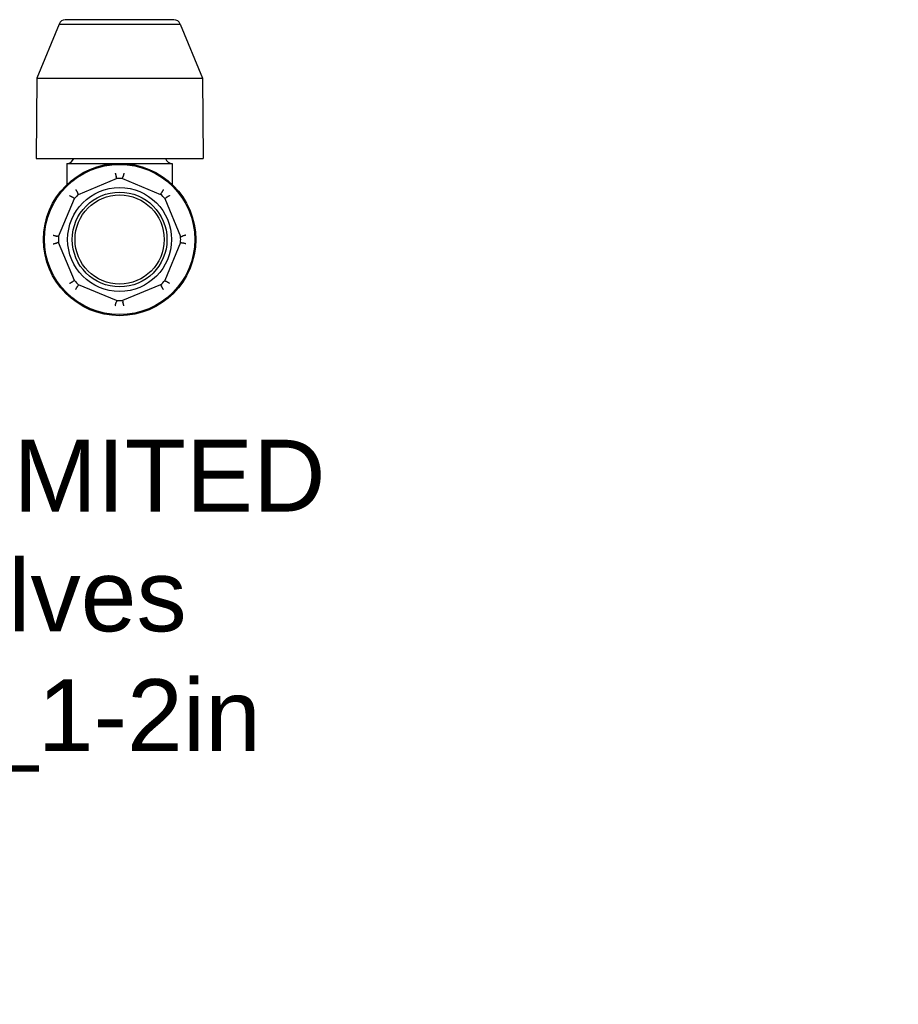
# Model space of a CAD drawing. Header units: millimetres. Extents: x 228 to 1591, y 52 to 328.
# Tile 5 of 5: x 385 to 569, y 52 to 258. Entities that reach past the tile are written whole.
import ezdxf

# ---------------------------------------------------------------- set-up
doc = ezdxf.new("R2010")
doc.units = ezdxf.units.MM
doc.layers.add('DETAIL', color=2, linetype='Continuous')
doc.layers.add('TEXT', color=7, linetype='Continuous')
doc.styles.get("Standard").update_dxf_attribs({"font": 'TAHOMA.TTF'})

msp = doc.modelspace()

# ---------------------------------------------------------------- linework, layer by layer
at = {"layer": 'DETAIL'}
for p, q in [((417.29, 257.72), (394.6, 257.72)), ((393.31, 256.79), (388.64, 245.52)), ((393.31, 256.79), (418.58, 256.79)), ((418.58, 256.79), (423.25, 245.52)), ((388.64, 245.52), (388.5, 228.72)), ((388.64, 245.52), (423.25, 245.52)), ((423.25, 245.52), (423.4, 228.72)), ((388.5, 228.72), (423.4, 228.72)), ((394.95, 227.72), (416.95, 227.72)), ((394.95, 227.72), (394.95, 223.3)), ((416.95, 227.72), (416.95, 223.3)), ((397.37, 221.25), (405.33, 224.55)), ((406.56, 224.55), (414.52, 221.25)), ((393.21, 212.43), (396.51, 220.39)), ((415.38, 220.39), (418.68, 212.43)), ((396.51, 203.24), (393.21, 211.2)), ((418.68, 211.2), (415.38, 203.24)), ((405.33, 199.08), (397.37, 202.38)), ((414.52, 202.38), (406.56, 199.08))]:
    msp.add_line(p, q, dxfattribs=at)
at = {"layer": 'DETAIL', "flags": 128}
for points in [[(405.04, 225.68), (405.05, 225.63), (405.06, 225.58), (405.07, 225.53), (405.09, 225.48), (405.1, 225.44), (405.11, 225.39), (405.12, 225.34), (405.13, 225.3), (405.14, 225.26), (405.15, 225.22), (405.16, 225.18), (405.17, 225.15), (405.18, 225.11), (405.19, 225.08), (405.2, 225.06), (405.21, 225.03), (405.22, 225.01), (405.22, 224.99), (405.23, 224.97), (405.23, 224.95), (405.24, 224.94), (405.24, 224.93), (405.25, 224.93), (405.25, 224.92)], [(405.25, 224.92), (405.25, 224.92), (405.25, 224.92), (405.25, 224.92), (405.25, 224.92), (405.25, 224.92), (405.25, 224.92), (405.25, 224.92), (405.25, 224.92), (405.25, 224.92), (405.25, 224.92), (405.25, 224.92), (405.25, 224.92), (405.25, 224.92), (405.25, 224.92), (405.25, 224.92), (405.25, 224.92), (405.25, 224.92), (405.25, 224.92), (405.25, 224.92), (405.25, 224.92), (405.25, 224.92), (405.25, 224.92), (405.25, 224.92), (405.25, 224.92)], [(405.33, 224.55), (405.33, 224.57), (405.33, 224.58), (405.32, 224.6), (405.32, 224.61), (405.32, 224.63), (405.31, 224.64), (405.31, 224.66), (405.31, 224.68), (405.3, 224.69), (405.3, 224.71), (405.3, 224.72), (405.29, 224.74), (405.29, 224.75), (405.28, 224.77), (405.28, 224.78), (405.28, 224.8), (405.27, 224.81), (405.27, 224.83), (405.27, 224.85), (405.26, 224.86), (405.26, 224.88), (405.26, 224.89), (405.25, 224.91), (405.25, 224.92)], [(406.56, 224.55), (406.56, 224.57), (406.56, 224.58), (406.57, 224.6), (406.57, 224.61), (406.57, 224.63), (406.58, 224.64), (406.58, 224.66), (406.58, 224.68), (406.59, 224.69), (406.59, 224.71), (406.59, 224.72), (406.6, 224.74), (406.6, 224.75), (406.61, 224.77), (406.61, 224.78), (406.61, 224.8), (406.62, 224.81), (406.62, 224.83), (406.62, 224.85), (406.63, 224.86), (406.63, 224.88), (406.63, 224.89), (406.64, 224.91), (406.64, 224.92)], [(406.85, 225.68), (406.84, 225.63), (406.83, 225.58), (406.82, 225.53), (406.8, 225.48), (406.79, 225.44), (406.78, 225.39), (406.77, 225.34), (406.76, 225.3), (406.75, 225.26), (406.74, 225.22), (406.73, 225.18), (406.72, 225.15), (406.71, 225.11), (406.7, 225.08), (406.69, 225.06), (406.68, 225.03), (406.68, 225.01), (406.67, 224.99), (406.66, 224.97), (406.66, 224.95), (406.65, 224.94), (406.65, 224.93), (406.64, 224.93), (406.64, 224.92)], [(406.64, 224.92), (406.64, 224.92), (406.64, 224.92), (406.64, 224.92), (406.64, 224.92), (406.64, 224.92), (406.64, 224.92), (406.64, 224.92), (406.64, 224.92), (406.64, 224.92), (406.64, 224.92), (406.64, 224.92), (406.64, 224.92), (406.64, 224.92), (406.64, 224.92), (406.64, 224.92), (406.64, 224.92), (406.64, 224.92), (406.64, 224.92), (406.64, 224.92), (406.64, 224.92), (406.64, 224.92), (406.64, 224.92), (406.64, 224.92), (406.64, 224.92)], [(396.78, 222.26), (396.81, 222.22), (396.84, 222.17), (396.86, 222.13), (396.89, 222.09), (396.91, 222.05), (396.94, 222), (396.96, 221.96), (396.98, 221.93), (397.01, 221.89), (397.03, 221.85), (397.05, 221.82), (397.06, 221.79), (397.08, 221.76), (397.1, 221.73), (397.11, 221.71), (397.12, 221.68), (397.13, 221.66), (397.14, 221.64), (397.15, 221.62), (397.16, 221.61), (397.16, 221.6), (397.17, 221.59), (397.17, 221.58), (397.17, 221.58)], [(415.11, 222.26), (415.08, 222.22), (415.05, 222.17), (415.03, 222.13), (415, 222.09), (414.98, 222.05), (414.95, 222), (414.93, 221.96), (414.91, 221.93), (414.88, 221.89), (414.86, 221.85), (414.84, 221.82), (414.83, 221.79), (414.81, 221.76), (414.79, 221.73), (414.78, 221.71), (414.77, 221.68), (414.76, 221.66), (414.75, 221.64), (414.74, 221.62), (414.73, 221.61), (414.73, 221.6), (414.72, 221.59), (414.72, 221.58), (414.72, 221.58)], [(396.19, 220.59), (396.18, 220.59), (396.17, 220.59), (396.16, 220.6), (396.15, 220.6), (396.14, 220.61), (396.12, 220.62), (396.1, 220.63), (396.08, 220.64), (396.06, 220.65), (396.03, 220.67), (396, 220.68), (395.97, 220.7), (395.94, 220.72), (395.91, 220.74), (395.87, 220.76), (395.84, 220.78), (395.8, 220.8), (395.76, 220.82), (395.72, 220.85), (395.67, 220.87), (395.63, 220.9), (395.59, 220.93), (395.54, 220.95), (395.5, 220.98)], [(396.19, 220.59), (396.19, 220.59), (396.19, 220.59), (396.19, 220.59), (396.19, 220.59), (396.19, 220.59), (396.19, 220.59), (396.19, 220.59), (396.19, 220.59), (396.19, 220.59), (396.19, 220.59), (396.19, 220.59), (396.19, 220.59), (396.19, 220.59), (396.19, 220.59), (396.19, 220.59), (396.19, 220.59), (396.19, 220.59), (396.19, 220.59), (396.19, 220.59), (396.19, 220.59), (396.19, 220.59), (396.19, 220.59), (396.19, 220.59), (396.19, 220.59)], [(396.51, 220.39), (396.49, 220.4), (396.48, 220.41), (396.47, 220.41), (396.45, 220.42), (396.44, 220.43), (396.43, 220.44), (396.41, 220.45), (396.4, 220.46), (396.39, 220.47), (396.37, 220.47), (396.36, 220.48), (396.35, 220.49), (396.33, 220.5), (396.32, 220.51), (396.31, 220.52), (396.29, 220.52), (396.28, 220.53), (396.27, 220.54), (396.25, 220.55), (396.24, 220.56), (396.23, 220.57), (396.21, 220.58), (396.2, 220.58), (396.19, 220.59)], [(397.17, 221.58), (397.17, 221.58), (397.17, 221.58), (397.17, 221.58), (397.17, 221.58), (397.17, 221.58), (397.17, 221.58), (397.17, 221.58), (397.17, 221.58), (397.17, 221.58), (397.17, 221.58), (397.17, 221.58), (397.17, 221.58), (397.17, 221.58), (397.17, 221.58), (397.17, 221.58), (397.17, 221.58), (397.17, 221.58), (397.17, 221.58), (397.17, 221.58), (397.17, 221.58), (397.17, 221.58), (397.17, 221.58), (397.17, 221.58), (397.17, 221.58)], [(397.37, 221.25), (397.36, 221.27), (397.36, 221.28), (397.35, 221.29), (397.34, 221.31), (397.33, 221.32), (397.32, 221.33), (397.31, 221.35), (397.31, 221.36), (397.3, 221.37), (397.29, 221.39), (397.28, 221.4), (397.27, 221.41), (397.26, 221.43), (397.25, 221.44), (397.25, 221.45), (397.24, 221.47), (397.23, 221.48), (397.22, 221.5), (397.21, 221.51), (397.2, 221.52), (397.19, 221.54), (397.19, 221.55), (397.18, 221.56), (397.17, 221.58)], [(414.52, 221.25), (414.53, 221.27), (414.53, 221.28), (414.54, 221.29), (414.55, 221.31), (414.56, 221.32), (414.57, 221.33), (414.58, 221.35), (414.59, 221.36), (414.59, 221.37), (414.6, 221.39), (414.61, 221.4), (414.62, 221.41), (414.63, 221.43), (414.64, 221.44), (414.64, 221.45), (414.65, 221.47), (414.66, 221.48), (414.67, 221.5), (414.68, 221.51), (414.69, 221.52), (414.7, 221.54), (414.7, 221.55), (414.71, 221.56), (414.72, 221.58)], [(414.72, 221.58), (414.72, 221.58), (414.72, 221.58), (414.72, 221.58), (414.72, 221.58), (414.72, 221.58), (414.72, 221.58), (414.72, 221.58), (414.72, 221.58), (414.72, 221.58), (414.72, 221.58), (414.72, 221.58), (414.72, 221.58), (414.72, 221.58), (414.72, 221.58), (414.72, 221.58), (414.72, 221.58), (414.72, 221.58), (414.72, 221.58), (414.72, 221.58), (414.72, 221.58), (414.72, 221.58), (414.72, 221.58), (414.72, 221.58), (414.72, 221.58)], [(415.38, 220.39), (415.4, 220.4), (415.41, 220.41), (415.42, 220.41), (415.44, 220.42), (415.45, 220.43), (415.46, 220.44), (415.48, 220.45), (415.49, 220.46), (415.5, 220.47), (415.52, 220.47), (415.53, 220.48), (415.54, 220.49), (415.56, 220.5), (415.57, 220.51), (415.58, 220.52), (415.6, 220.52), (415.61, 220.53), (415.62, 220.54), (415.64, 220.55), (415.65, 220.56), (415.66, 220.57), (415.68, 220.58), (415.69, 220.58), (415.7, 220.59)], [(415.7, 220.59), (415.7, 220.59), (415.7, 220.59), (415.7, 220.59), (415.7, 220.59), (415.7, 220.59), (415.7, 220.59), (415.7, 220.59), (415.7, 220.59), (415.7, 220.59), (415.7, 220.59), (415.7, 220.59), (415.7, 220.59), (415.7, 220.59), (415.7, 220.59), (415.7, 220.59), (415.7, 220.59), (415.7, 220.59), (415.7, 220.59), (415.7, 220.59), (415.7, 220.59), (415.7, 220.59), (415.7, 220.59), (415.7, 220.59), (415.7, 220.59)], [(416.39, 220.98), (416.35, 220.95), (416.3, 220.93), (416.26, 220.9), (416.22, 220.87), (416.17, 220.85), (416.13, 220.82), (416.09, 220.8), (416.05, 220.78), (416.02, 220.76), (415.98, 220.74), (415.95, 220.72), (415.92, 220.7), (415.89, 220.68), (415.86, 220.67), (415.83, 220.65), (415.81, 220.64), (415.79, 220.63), (415.77, 220.62), (415.75, 220.61), (415.74, 220.6), (415.73, 220.6), (415.72, 220.59), (415.71, 220.59), (415.7, 220.59)], [(392.08, 212.72), (392.13, 212.71), (392.18, 212.7), (392.23, 212.69), (392.28, 212.68), (392.33, 212.66), (392.37, 212.65), (392.42, 212.64), (392.46, 212.63), (392.5, 212.62), (392.54, 212.61), (392.58, 212.6), (392.61, 212.59), (392.65, 212.58), (392.68, 212.57), (392.71, 212.56), (392.73, 212.55), (392.75, 212.55), (392.78, 212.54), (392.79, 212.53), (392.81, 212.53), (392.82, 212.52), (392.83, 212.52), (392.84, 212.52), (392.84, 212.51)], [(392.84, 212.51), (392.84, 212.51), (392.84, 212.51), (392.84, 212.51), (392.84, 212.51), (392.84, 212.51), (392.84, 212.51), (392.84, 212.51), (392.84, 212.51), (392.84, 212.51), (392.84, 212.51), (392.84, 212.51), (392.84, 212.51), (392.84, 212.51), (392.84, 212.51), (392.84, 212.51), (392.84, 212.51), (392.84, 212.51), (392.84, 212.51), (392.84, 212.51), (392.84, 212.51), (392.84, 212.51), (392.84, 212.51), (392.84, 212.51), (392.84, 212.51)], [(393.21, 212.43), (393.19, 212.43), (393.18, 212.44), (393.16, 212.44), (393.15, 212.44), (393.13, 212.45), (393.12, 212.45), (393.1, 212.45), (393.09, 212.46), (393.07, 212.46), (393.06, 212.46), (393.04, 212.47), (393.03, 212.47), (393.01, 212.47), (392.99, 212.48), (392.98, 212.48), (392.96, 212.48), (392.95, 212.49), (392.93, 212.49), (392.92, 212.49), (392.9, 212.5), (392.89, 212.5), (392.87, 212.5), (392.85, 212.51), (392.84, 212.51)], [(418.68, 212.43), (418.7, 212.43), (418.71, 212.44), (418.73, 212.44), (418.74, 212.44), (418.76, 212.45), (418.77, 212.45), (418.79, 212.45), (418.8, 212.46), (418.82, 212.46), (418.83, 212.46), (418.85, 212.47), (418.87, 212.47), (418.88, 212.47), (418.9, 212.48), (418.91, 212.48), (418.93, 212.48), (418.94, 212.49), (418.96, 212.49), (418.97, 212.49), (418.99, 212.5), (419, 212.5), (419.02, 212.5), (419.04, 212.51), (419.05, 212.51)], [(419.81, 212.72), (419.76, 212.71), (419.71, 212.7), (419.66, 212.69), (419.61, 212.68), (419.56, 212.66), (419.52, 212.65), (419.47, 212.64), (419.43, 212.63), (419.39, 212.62), (419.35, 212.61), (419.31, 212.6), (419.28, 212.59), (419.24, 212.58), (419.21, 212.57), (419.18, 212.56), (419.16, 212.55), (419.14, 212.55), (419.12, 212.54), (419.1, 212.53), (419.08, 212.53), (419.07, 212.52), (419.06, 212.52), (419.06, 212.52), (419.05, 212.51)], [(419.05, 212.51), (419.05, 212.51), (419.05, 212.51), (419.05, 212.51), (419.05, 212.51), (419.05, 212.51), (419.05, 212.51), (419.05, 212.51), (419.05, 212.51), (419.05, 212.51), (419.05, 212.51), (419.05, 212.51), (419.05, 212.51), (419.05, 212.51), (419.05, 212.51), (419.05, 212.51), (419.05, 212.51), (419.05, 212.51), (419.05, 212.51), (419.05, 212.51), (419.05, 212.51), (419.05, 212.51), (419.05, 212.51), (419.05, 212.51), (419.05, 212.51)], [(392.08, 210.91), (392.13, 210.92), (392.18, 210.93), (392.23, 210.95), (392.28, 210.96), (392.33, 210.97), (392.37, 210.98), (392.42, 210.99), (392.46, 211), (392.5, 211.02), (392.54, 211.03), (392.58, 211.04), (392.61, 211.05), (392.65, 211.05), (392.68, 211.06), (392.71, 211.07), (392.73, 211.08), (392.75, 211.09), (392.78, 211.09), (392.79, 211.1), (392.81, 211.11), (392.82, 211.11), (392.83, 211.11), (392.84, 211.12), (392.84, 211.12)], [(393.21, 211.2), (393.19, 211.2), (393.18, 211.2), (393.16, 211.19), (393.15, 211.19), (393.13, 211.19), (393.12, 211.18), (393.1, 211.18), (393.09, 211.18), (393.07, 211.17), (393.06, 211.17), (393.04, 211.17), (393.03, 211.16), (393.01, 211.16), (392.99, 211.16), (392.98, 211.15), (392.96, 211.15), (392.95, 211.15), (392.93, 211.14), (392.92, 211.14), (392.9, 211.14), (392.89, 211.13), (392.87, 211.13), (392.85, 211.12), (392.84, 211.12)], [(392.84, 211.12), (392.84, 211.12), (392.84, 211.12), (392.84, 211.12), (392.84, 211.12), (392.84, 211.12), (392.84, 211.12), (392.84, 211.12), (392.84, 211.12), (392.84, 211.12), (392.84, 211.12), (392.84, 211.12), (392.84, 211.12), (392.84, 211.12), (392.84, 211.12), (392.84, 211.12), (392.84, 211.12), (392.84, 211.12), (392.84, 211.12), (392.84, 211.12), (392.84, 211.12), (392.84, 211.12), (392.84, 211.12), (392.84, 211.12), (392.84, 211.12)], [(418.68, 211.2), (418.7, 211.2), (418.71, 211.2), (418.73, 211.19), (418.74, 211.19), (418.76, 211.19), (418.77, 211.18), (418.79, 211.18), (418.8, 211.18), (418.82, 211.17), (418.83, 211.17), (418.85, 211.17), (418.87, 211.16), (418.88, 211.16), (418.9, 211.16), (418.91, 211.15), (418.93, 211.15), (418.94, 211.15), (418.96, 211.14), (418.97, 211.14), (418.99, 211.14), (419, 211.13), (419.02, 211.13), (419.04, 211.12), (419.05, 211.12)], [(419.81, 210.91), (419.76, 210.92), (419.71, 210.93), (419.66, 210.95), (419.61, 210.96), (419.56, 210.97), (419.52, 210.98), (419.47, 210.99), (419.43, 211), (419.39, 211.02), (419.35, 211.03), (419.31, 211.04), (419.28, 211.05), (419.24, 211.05), (419.21, 211.06), (419.18, 211.07), (419.16, 211.08), (419.14, 211.09), (419.12, 211.09), (419.1, 211.1), (419.08, 211.11), (419.07, 211.11), (419.06, 211.11), (419.06, 211.12), (419.05, 211.12)], [(419.05, 211.12), (419.05, 211.12), (419.05, 211.12), (419.05, 211.12), (419.05, 211.12), (419.05, 211.12), (419.05, 211.12), (419.05, 211.12), (419.05, 211.12), (419.05, 211.12), (419.05, 211.12), (419.05, 211.12), (419.05, 211.12), (419.05, 211.12), (419.05, 211.12), (419.05, 211.12), (419.05, 211.12), (419.05, 211.12), (419.05, 211.12), (419.05, 211.12), (419.05, 211.12), (419.05, 211.12), (419.05, 211.12), (419.05, 211.12), (419.05, 211.12)], [(395.5, 202.65), (395.54, 202.68), (395.59, 202.71), (395.63, 202.73), (395.67, 202.76), (395.72, 202.79), (395.76, 202.81), (395.8, 202.83), (395.84, 202.86), (395.87, 202.88), (395.91, 202.9), (395.94, 202.92), (395.97, 202.94), (396, 202.95), (396.03, 202.97), (396.06, 202.98), (396.08, 202.99), (396.1, 203.01), (396.12, 203.02), (396.14, 203.02), (396.15, 203.03), (396.16, 203.04), (396.17, 203.04), (396.18, 203.04), (396.19, 203.04)], [(396.51, 203.24), (396.49, 203.24), (396.48, 203.23), (396.47, 203.22), (396.45, 203.21), (396.44, 203.2), (396.43, 203.19), (396.41, 203.18), (396.4, 203.18), (396.39, 203.17), (396.37, 203.16), (396.36, 203.15), (396.35, 203.14), (396.33, 203.13), (396.32, 203.13), (396.31, 203.12), (396.29, 203.11), (396.28, 203.1), (396.27, 203.09), (396.25, 203.08), (396.24, 203.07), (396.23, 203.07), (396.21, 203.06), (396.2, 203.05), (396.19, 203.04)], [(396.19, 203.04), (396.19, 203.04), (396.19, 203.04), (396.19, 203.04), (396.19, 203.04), (396.19, 203.04), (396.19, 203.04), (396.19, 203.04), (396.19, 203.04), (396.19, 203.04), (396.19, 203.04), (396.19, 203.04), (396.19, 203.04), (396.19, 203.04), (396.19, 203.04), (396.19, 203.04), (396.19, 203.04), (396.19, 203.04), (396.19, 203.04), (396.19, 203.04), (396.19, 203.04), (396.19, 203.04), (396.19, 203.04), (396.19, 203.04), (396.19, 203.04)], [(396.78, 201.37), (396.81, 201.41), (396.84, 201.46), (396.86, 201.5), (396.89, 201.55), (396.91, 201.59), (396.94, 201.63), (396.96, 201.67), (396.98, 201.71), (397.01, 201.74), (397.03, 201.78), (397.05, 201.81), (397.06, 201.84), (397.08, 201.87), (397.1, 201.9), (397.11, 201.93), (397.12, 201.95), (397.13, 201.97), (397.14, 201.99), (397.15, 202.01), (397.16, 202.02), (397.16, 202.04), (397.17, 202.05), (397.17, 202.05), (397.17, 202.06)], [(397.37, 202.38), (397.36, 202.37), (397.36, 202.35), (397.35, 202.34), (397.34, 202.33), (397.33, 202.31), (397.32, 202.3), (397.31, 202.29), (397.31, 202.27), (397.3, 202.26), (397.29, 202.25), (397.28, 202.23), (397.27, 202.22), (397.26, 202.21), (397.25, 202.19), (397.25, 202.18), (397.24, 202.17), (397.23, 202.15), (397.22, 202.14), (397.21, 202.12), (397.2, 202.11), (397.19, 202.1), (397.19, 202.08), (397.18, 202.07), (397.17, 202.06)], [(397.17, 202.06), (397.17, 202.06), (397.17, 202.06), (397.17, 202.06), (397.17, 202.06), (397.17, 202.06), (397.17, 202.06), (397.17, 202.06), (397.17, 202.06), (397.17, 202.06), (397.17, 202.06), (397.17, 202.06), (397.17, 202.06), (397.17, 202.06), (397.17, 202.06), (397.17, 202.06), (397.17, 202.06), (397.17, 202.06), (397.17, 202.06), (397.17, 202.06), (397.17, 202.06), (397.17, 202.06), (397.17, 202.06), (397.17, 202.06), (397.17, 202.06)], [(414.52, 202.38), (414.53, 202.37), (414.53, 202.35), (414.54, 202.34), (414.55, 202.33), (414.56, 202.31), (414.57, 202.3), (414.58, 202.29), (414.59, 202.27), (414.59, 202.26), (414.6, 202.25), (414.61, 202.23), (414.62, 202.22), (414.63, 202.21), (414.64, 202.19), (414.64, 202.18), (414.65, 202.17), (414.66, 202.15), (414.67, 202.14), (414.68, 202.12), (414.69, 202.11), (414.7, 202.1), (414.7, 202.08), (414.71, 202.07), (414.72, 202.06)], [(415.11, 201.37), (415.08, 201.41), (415.05, 201.46), (415.03, 201.5), (415, 201.55), (414.98, 201.59), (414.95, 201.63), (414.93, 201.67), (414.91, 201.71), (414.88, 201.74), (414.86, 201.78), (414.84, 201.81), (414.83, 201.84), (414.81, 201.87), (414.79, 201.9), (414.78, 201.93), (414.77, 201.95), (414.76, 201.97), (414.75, 201.99), (414.74, 202.01), (414.73, 202.02), (414.73, 202.04), (414.72, 202.05), (414.72, 202.05), (414.72, 202.06)], [(414.72, 202.06), (414.72, 202.06), (414.72, 202.06), (414.72, 202.06), (414.72, 202.06), (414.72, 202.06), (414.72, 202.06), (414.72, 202.06), (414.72, 202.06), (414.72, 202.06), (414.72, 202.06), (414.72, 202.06), (414.72, 202.06), (414.72, 202.06), (414.72, 202.06), (414.72, 202.06), (414.72, 202.06), (414.72, 202.06), (414.72, 202.06), (414.72, 202.06), (414.72, 202.06), (414.72, 202.06), (414.72, 202.06), (414.72, 202.06), (414.72, 202.06)], [(415.38, 203.24), (415.4, 203.24), (415.41, 203.23), (415.42, 203.22), (415.44, 203.21), (415.45, 203.2), (415.46, 203.19), (415.48, 203.18), (415.49, 203.18), (415.5, 203.17), (415.52, 203.16), (415.53, 203.15), (415.54, 203.14), (415.56, 203.13), (415.57, 203.13), (415.58, 203.12), (415.6, 203.11), (415.61, 203.1), (415.62, 203.09), (415.64, 203.08), (415.65, 203.07), (415.66, 203.07), (415.68, 203.06), (415.69, 203.05), (415.7, 203.04)], [(415.7, 203.04), (415.7, 203.04), (415.7, 203.04), (415.7, 203.04), (415.7, 203.04), (415.7, 203.04), (415.7, 203.04), (415.7, 203.04), (415.7, 203.04), (415.7, 203.04), (415.7, 203.04), (415.7, 203.04), (415.7, 203.04), (415.7, 203.04), (415.7, 203.04), (415.7, 203.04), (415.7, 203.04), (415.7, 203.04), (415.7, 203.04), (415.7, 203.04), (415.7, 203.04), (415.7, 203.04), (415.7, 203.04), (415.7, 203.04), (415.7, 203.04)], [(416.39, 202.65), (416.35, 202.68), (416.3, 202.71), (416.26, 202.73), (416.22, 202.76), (416.17, 202.79), (416.13, 202.81), (416.09, 202.83), (416.05, 202.86), (416.02, 202.88), (415.98, 202.9), (415.95, 202.92), (415.92, 202.94), (415.89, 202.95), (415.86, 202.97), (415.83, 202.98), (415.81, 202.99), (415.79, 203.01), (415.77, 203.02), (415.75, 203.02), (415.74, 203.03), (415.73, 203.04), (415.72, 203.04), (415.71, 203.04), (415.7, 203.04)], [(405.04, 197.95), (405.05, 198), (405.06, 198.05), (405.07, 198.1), (405.09, 198.15), (405.1, 198.2), (405.11, 198.24), (405.12, 198.29), (405.13, 198.33), (405.14, 198.37), (405.15, 198.41), (405.16, 198.45), (405.17, 198.49), (405.18, 198.52), (405.19, 198.55), (405.2, 198.58), (405.21, 198.6), (405.22, 198.63), (405.22, 198.65), (405.23, 198.66), (405.23, 198.68), (405.24, 198.69), (405.24, 198.7), (405.25, 198.71), (405.25, 198.71)], [(405.33, 199.08), (405.33, 199.07), (405.33, 199.05), (405.32, 199.04), (405.32, 199.02), (405.32, 199), (405.31, 198.99), (405.31, 198.97), (405.31, 198.96), (405.3, 198.94), (405.3, 198.93), (405.3, 198.91), (405.29, 198.9), (405.29, 198.88), (405.28, 198.87), (405.28, 198.85), (405.28, 198.83), (405.27, 198.82), (405.27, 198.8), (405.27, 198.79), (405.26, 198.77), (405.26, 198.76), (405.26, 198.74), (405.25, 198.73), (405.25, 198.71)], [(405.25, 198.71), (405.25, 198.71), (405.25, 198.71), (405.25, 198.71), (405.25, 198.71), (405.25, 198.71), (405.25, 198.71), (405.25, 198.71), (405.25, 198.71), (405.25, 198.71), (405.25, 198.71), (405.25, 198.71), (405.25, 198.71), (405.25, 198.71), (405.25, 198.71), (405.25, 198.71), (405.25, 198.71), (405.25, 198.71), (405.25, 198.71), (405.25, 198.71), (405.25, 198.71), (405.25, 198.71), (405.25, 198.71), (405.25, 198.71), (405.25, 198.71)], [(406.56, 199.08), (406.56, 199.07), (406.56, 199.05), (406.57, 199.04), (406.57, 199.02), (406.57, 199), (406.58, 198.99), (406.58, 198.97), (406.58, 198.96), (406.59, 198.94), (406.59, 198.93), (406.59, 198.91), (406.6, 198.9), (406.6, 198.88), (406.61, 198.87), (406.61, 198.85), (406.61, 198.83), (406.62, 198.82), (406.62, 198.8), (406.62, 198.79), (406.63, 198.77), (406.63, 198.76), (406.63, 198.74), (406.64, 198.73), (406.64, 198.71)], [(406.85, 197.95), (406.84, 198), (406.83, 198.05), (406.82, 198.1), (406.8, 198.15), (406.79, 198.2), (406.78, 198.24), (406.77, 198.29), (406.76, 198.33), (406.75, 198.37), (406.74, 198.41), (406.73, 198.45), (406.72, 198.49), (406.71, 198.52), (406.7, 198.55), (406.69, 198.58), (406.68, 198.6), (406.68, 198.63), (406.67, 198.65), (406.66, 198.66), (406.66, 198.68), (406.65, 198.69), (406.65, 198.7), (406.64, 198.71), (406.64, 198.71)], [(406.64, 198.71), (406.64, 198.71), (406.64, 198.71), (406.64, 198.71), (406.64, 198.71), (406.64, 198.71), (406.64, 198.71), (406.64, 198.71), (406.64, 198.71), (406.64, 198.71), (406.64, 198.71), (406.64, 198.71), (406.64, 198.71), (406.64, 198.71), (406.64, 198.71), (406.64, 198.71), (406.64, 198.71), (406.64, 198.71), (406.64, 198.71), (406.64, 198.71), (406.64, 198.71), (406.64, 198.71), (406.64, 198.71), (406.64, 198.71), (406.64, 198.71)]]:
    msp.add_lwpolyline(points, dxfattribs=at)
at = {"layer": 'DETAIL'}
for radius in [15.9, 15.69, 10.85, 9.89, 9.31]:
    msp.add_circle((405.95, 211.82), radius, dxfattribs=at)
for centre, radius, start, end in [((394.6, 256.36), 1.36, 90, 161.4706), ((417.29, 256.36), 1.36, 18.5294, 90), ((394.95, 229.22), 1.5, 269.9997, 340.529), ((416.95, 229.22), 1.5, 199.471, 270.0003), ((405.95, 211.82), 12.75, 87.2499, 92.7501), ((405.95, 211.82), 12.75, 132.2499, 137.7501), ((405.95, 211.82), 12.75, 42.2499, 47.7501), ((405.95, 211.82), 12.75, 177.2499, 182.7501), ((405.95, 211.82), 12.75, 357.2499, 2.7501), ((405.95, 211.82), 12.75, 222.2499, 227.7501), ((405.95, 211.82), 12.75, 312.2499, 317.7501), ((405.95, 211.82), 12.75, 267.2499, 272.7501)]:
    msp.add_arc(centre, radius, start, end, dxfattribs=at)

# ---------------------------------------------------------------- texts
at = {"layer": 'TEXT', "color": 1, "insert": (227.84, 170.02), "char_height": 15, "width": 278.2538, "attachment_point": 1}
msp.add_mtext('\\pi59.287;{\\fArial|b0|i0|c0|p34;\\C256;CRANE LIMITED\\P\\pi88.469;Ball Valves\\P\\pi73.668;D171LS_1-2in}', dxfattribs=at)

doc.saveas('drawing.dxf')
